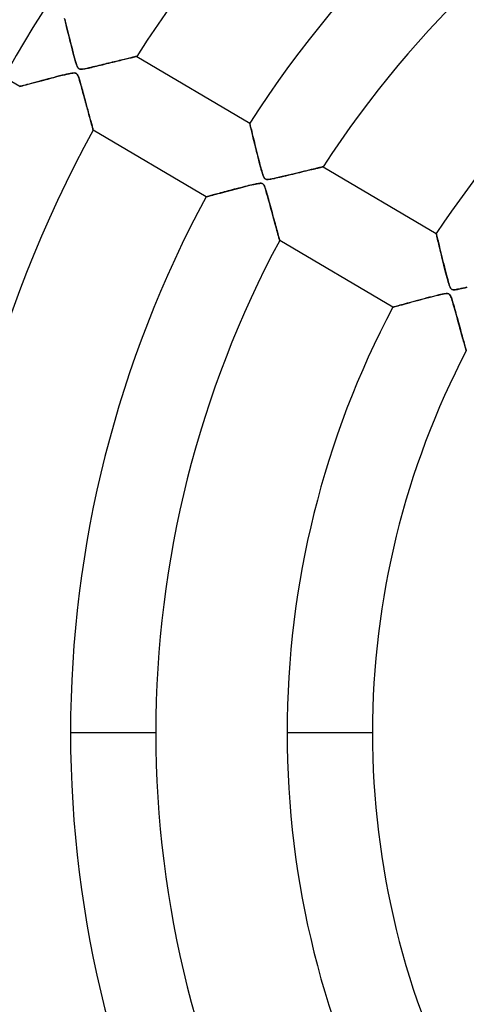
# Model space of a CAD drawing. Header units: millimetres. Extents: x -625 to 625, y -625 to 625.
# Tile 16 of 59: x -138 to -85, y -32 to 83. Entities that reach past the tile are written whole.
import ezdxf

# ---------------------------------------------------------------- set-up
doc = ezdxf.new("R2010")
doc.units = ezdxf.units.MM
doc.layers.add('HIDDEN', color=7, linetype='Continuous')
doc.layers.add('THICK', color=7, linetype='Continuous')

msp = doc.modelspace()

# ---------------------------------------------------------------- linework, layer by layer
at = {"layer": 'HIDDEN'}
for p, q in [((-137.56, 75.54), (-150.78, 83.36)), ((-132.26, 83.29), (-132.31, 83.51)), ((-132.29, 83.41), (-132.23, 83.16)), ((-132.21, 83.06), (-132.26, 83.29)), ((-132.23, 83.16), (-132.16, 82.88)), ((-132.14, 82.8), (-132.21, 83.06)), ((-132.16, 82.88), (-132.09, 82.58)), ((-132.07, 82.52), (-132.14, 82.8)), ((-132.09, 82.58), (-132.01, 82.26)), ((-132, 82.22), (-132.07, 82.52)), ((-132.01, 82.26), (-131.93, 81.93)), ((-131.92, 81.9), (-132, 82.22)), ((-131.93, 81.93), (-131.84, 81.58)), ((-131.83, 81.55), (-131.92, 81.9)), ((-131.84, 81.58), (-131.75, 81.21)), ((-131.74, 81.19), (-131.83, 81.55)), ((-131.75, 81.21), (-131.66, 80.85)), ((-131.65, 80.82), (-131.74, 81.19)), ((-131.66, 80.85), (-131.57, 80.49)), ((-131.56, 80.46), (-131.65, 80.82)), ((-131.57, 80.49), (-131.48, 80.13)), ((-131.47, 80.11), (-131.56, 80.46)), ((-131.48, 80.13), (-131.39, 79.79)), ((-131.39, 79.78), (-131.47, 80.11)), ((-131.39, 79.79), (-131.3, 79.46)), ((-131.3, 79.46), (-131.39, 79.78)), ((-131.22, 79.16), (-131.3, 79.46)), ((-131.3, 79.46), (-131.22, 79.15)), ((-131.15, 78.89), (-131.22, 79.16)), ((-131.22, 79.15), (-131.14, 78.86)), ((-131.08, 78.64), (-131.15, 78.89)), ((-131.14, 78.86), (-131.06, 78.59)), ((-131.02, 78.43), (-131.08, 78.64)), ((-131.06, 78.59), (-130.99, 78.34)), ((-130.96, 78.24), (-131.02, 78.43)), ((-130.99, 78.34), (-130.92, 78.13)), ((-127.4, 78.22), (-127.15, 78.28)), ((-127.17, 78.27), (-127.39, 78.22)), ((-126.95, 78.33), (-127.17, 78.27)), ((-127.15, 78.28), (-126.91, 78.34)), ((-126.74, 78.38), (-126.95, 78.33)), ((-126.91, 78.34), (-126.68, 78.39)), ((-126.53, 78.43), (-126.74, 78.38)), ((-126.68, 78.39), (-126.46, 78.45)), ((-126.32, 78.48), (-126.53, 78.43)), ((-126.46, 78.45), (-126.24, 78.5)), ((-126.12, 78.53), (-126.32, 78.48)), ((-126.24, 78.5), (-126.03, 78.55)), ((-125.92, 78.58), (-126.12, 78.53)), ((-126.03, 78.55), (-125.83, 78.6)), ((-125.73, 78.62), (-125.92, 78.58)), ((-125.83, 78.6), (-125.63, 78.65)), ((-125.54, 78.67), (-125.73, 78.62)), ((-125.63, 78.65), (-125.45, 78.69)), ((-125.36, 78.71), (-125.54, 78.67)), ((-125.45, 78.69), (-125.27, 78.74)), ((-125.19, 78.75), (-125.36, 78.71)), ((-125.27, 78.74), (-125.1, 78.78)), ((-125.03, 78.79), (-125.19, 78.75)), ((-125.1, 78.78), (-124.94, 78.82)), ((-124.87, 78.83), (-125.03, 78.79)), ((-124.94, 78.82), (-124.79, 78.85)), ((-124.72, 78.87), (-124.87, 78.83)), ((-124.79, 78.85), (-124.64, 78.89)), ((-124.58, 78.9), (-124.72, 78.87)), ((-124.64, 78.89), (-124.51, 78.92)), ((-124.46, 78.93), (-124.58, 78.9)), ((-124.51, 78.92), (-124.38, 78.95)), ((-124.34, 78.96), (-124.46, 78.93)), ((-124.38, 78.95), (-124.27, 78.98)), ((-124.23, 78.98), (-124.34, 78.96)), ((-124.27, 78.98), (-124.17, 79)), ((-124.14, 79.01), (-124.23, 78.98)), ((-124.17, 79), (-124.08, 79.02)), ((-124.06, 79.03), (-124.14, 79.01)), ((-124.08, 79.02), (-124.01, 79.04)), ((-124, 79.04), (-124.06, 79.03)), ((-124.01, 79.04), (-123.95, 79.05)), ((-123.94, 79.05), (-124, 79.04)), ((-123.95, 79.05), (-123.91, 79.06)), ((-123.91, 79.06), (-123.94, 79.05)), ((-123.88, 79.07), (-123.91, 79.06)), ((-123.91, 79.06), (-123.88, 79.07)), ((-123.88, 79.07), (-123.88, 79.07)), ((-123.88, 79.07), (-110.66, 71.25)), ((-123.88, 79.07), (-123.88, 79.07)), ((-131.54, 77.09), (-131.35, 77.12)), ((-131.31, 77.12), (-131.47, 77.1)), ((-131.35, 77.12), (-131.2, 77.13)), ((-131.18, 77.13), (-131.31, 77.12)), ((-131.2, 77.13), (-131.09, 77.12)), ((-131.07, 77.12), (-131.18, 77.13)), ((-131.09, 77.12), (-131, 77.1)), ((-130.99, 77.1), (-131.07, 77.12)), ((-130.9, 78.07), (-130.96, 78.24)), ((-130.92, 78.13), (-130.86, 77.95)), ((-130.84, 77.92), (-130.9, 78.07)), ((-130.86, 77.95), (-130.8, 77.82)), ((-130.78, 77.8), (-130.84, 77.92)), ((-130.8, 77.82), (-130.74, 77.72)), ((-130.73, 77.71), (-130.78, 77.8)), ((-130.74, 77.72), (-130.68, 77.66)), ((-130.67, 77.65), (-130.73, 77.71)), ((-130.68, 77.66), (-130.61, 77.61)), ((-130.6, 77.6), (-130.67, 77.65)), ((-130.61, 77.61), (-130.53, 77.58)), ((-130.52, 77.58), (-130.6, 77.6)), ((-130.53, 77.58), (-130.44, 77.57)), ((-130.42, 77.57), (-130.52, 77.58)), ((-130.44, 77.57), (-130.33, 77.57)), ((-130.29, 77.57), (-130.42, 77.57)), ((-130.33, 77.57), (-130.2, 77.58)), ((-130.13, 77.59), (-130.29, 77.57)), ((-130.2, 77.58), (-130.06, 77.6)), ((-129.94, 77.62), (-130.13, 77.59)), ((-130.06, 77.6), (-129.93, 77.63)), ((-129.72, 77.67), (-129.94, 77.62)), ((-129.93, 77.63), (-129.8, 77.65)), ((-129.8, 77.65), (-129.67, 77.68)), ((-129.49, 77.72), (-129.72, 77.67)), ((-129.67, 77.68), (-129.51, 77.71)), ((-129.51, 77.71), (-129.35, 77.75)), ((-129.25, 77.77), (-129.49, 77.72)), ((-129.35, 77.75), (-129.17, 77.79)), ((-129.01, 77.83), (-129.25, 77.77)), ((-129.17, 77.79), (-128.98, 77.84)), ((-128.78, 77.89), (-129.01, 77.83)), ((-128.98, 77.84), (-128.78, 77.88)), ((-128.54, 77.94), (-128.78, 77.89)), ((-128.78, 77.88), (-128.57, 77.94)), ((-128.57, 77.94), (-128.35, 77.99)), ((-128.31, 78), (-128.54, 77.94)), ((-128.35, 77.99), (-128.12, 78.04)), ((-128.07, 78.05), (-128.31, 78)), ((-128.12, 78.04), (-127.88, 78.1)), ((-127.84, 78.11), (-128.07, 78.05)), ((-127.88, 78.1), (-127.64, 78.16)), ((-127.62, 78.17), (-127.84, 78.11)), ((-127.64, 78.16), (-127.4, 78.22)), ((-127.39, 78.22), (-127.62, 78.17)), ((-135.94, 75.98), (-136.22, 75.91)), ((-136, 75.97), (-135.69, 76.05)), ((-135.64, 76.06), (-135.94, 75.98)), ((-135.69, 76.05), (-135.35, 76.14)), ((-135.32, 76.15), (-135.64, 76.06)), ((-135.35, 76.14), (-135, 76.23)), ((-134.98, 76.24), (-135.32, 76.15)), ((-135, 76.23), (-134.64, 76.33)), ((-134.62, 76.33), (-134.98, 76.24)), ((-134.64, 76.33), (-134.27, 76.42)), ((-134.25, 76.43), (-134.62, 76.33)), ((-134.27, 76.42), (-133.92, 76.52)), ((-133.89, 76.52), (-134.25, 76.43)), ((-133.92, 76.52), (-133.56, 76.61)), ((-133.54, 76.61), (-133.89, 76.52)), ((-133.56, 76.61), (-133.22, 76.7)), ((-133.21, 76.7), (-133.54, 76.61)), ((-133.22, 76.7), (-132.89, 76.78)), ((-132.89, 76.78), (-133.21, 76.7)), ((-132.89, 76.78), (-132.57, 76.86)), ((-132.59, 76.86), (-132.89, 76.78)), ((-132.31, 76.92), (-132.59, 76.86)), ((-132.57, 76.86), (-132.28, 76.93)), ((-132.07, 76.98), (-132.31, 76.92)), ((-132.28, 76.93), (-132.01, 76.99)), ((-131.85, 77.03), (-132.07, 76.98)), ((-132.01, 76.99), (-131.76, 77.05)), ((-131.65, 77.07), (-131.85, 77.03)), ((-131.76, 77.05), (-131.54, 77.09)), ((-131.47, 77.1), (-131.65, 77.07)), ((-131, 77.1), (-130.93, 77.06)), ((-130.92, 77.06), (-130.99, 77.1)), ((-130.93, 77.06), (-130.87, 77.01)), ((-130.86, 77), (-130.92, 77.06)), ((-130.87, 77.01), (-130.81, 76.94)), ((-130.8, 76.92), (-130.86, 77)), ((-130.81, 76.94), (-130.76, 76.84)), ((-130.74, 76.8), (-130.8, 76.92)), ((-130.76, 76.84), (-130.71, 76.72)), ((-130.68, 76.65), (-130.74, 76.8)), ((-130.71, 76.72), (-130.66, 76.59)), ((-130.62, 76.47), (-130.68, 76.65)), ((-130.66, 76.59), (-130.62, 76.46)), ((-130.56, 76.26), (-130.62, 76.47)), ((-130.62, 76.46), (-130.58, 76.34)), ((-130.58, 76.34), (-130.54, 76.21)), ((-130.49, 76.03), (-130.56, 76.26)), ((-130.54, 76.21), (-130.49, 76.06)), ((-130.49, 76.06), (-130.45, 75.89)), ((-130.42, 75.8), (-130.49, 76.03)), ((-137.56, 75.54), (-137.54, 75.55)), ((-137.54, 75.55), (-137.56, 75.54)), ((-137.54, 75.55), (-137.47, 75.57)), ((-137.49, 75.57), (-137.54, 75.55)), ((-137.39, 75.59), (-137.49, 75.57)), ((-137.47, 75.57), (-137.37, 75.6)), ((-137.27, 75.63), (-137.39, 75.59)), ((-137.37, 75.6), (-137.22, 75.64)), ((-137.11, 75.67), (-137.27, 75.63)), ((-137.22, 75.64), (-137.04, 75.69)), ((-136.92, 75.72), (-137.11, 75.67)), ((-137.04, 75.69), (-136.82, 75.75)), ((-136.71, 75.78), (-136.92, 75.72)), ((-136.82, 75.75), (-136.57, 75.81)), ((-136.47, 75.84), (-136.71, 75.78)), ((-136.57, 75.81), (-136.3, 75.89)), ((-136.22, 75.91), (-136.47, 75.84)), ((-136.3, 75.89), (-136, 75.97)), ((-130.45, 75.89), (-130.4, 75.72)), ((-130.35, 75.56), (-130.42, 75.8)), ((-130.4, 75.72), (-130.35, 75.53)), ((-130.29, 75.33), (-130.35, 75.56)), ((-130.35, 75.53), (-130.29, 75.33)), ((-130.29, 75.33), (-130.23, 75.12)), ((-130.23, 75.09), (-130.29, 75.33)), ((-130.23, 75.12), (-130.17, 74.9)), ((-130.16, 74.86), (-130.23, 75.09)), ((-130.17, 74.9), (-130.11, 74.67)), ((-130.1, 74.63), (-130.16, 74.86)), ((-130.11, 74.67), (-130.05, 74.44)), ((-130.04, 74.4), (-130.1, 74.63)), ((-130.05, 74.44), (-129.98, 74.2)), ((-129.98, 74.17), (-130.04, 74.4)), ((-129.98, 74.2), (-129.92, 73.96)), ((-129.92, 73.95), (-129.98, 74.17)), ((-129.92, 73.96), (-129.85, 73.71)), ((-129.86, 73.73), (-129.92, 73.95)), ((-129.8, 73.51), (-129.86, 73.73)), ((-129.85, 73.71), (-129.79, 73.48)), ((-129.74, 73.3), (-129.8, 73.51)), ((-129.79, 73.48), (-129.73, 73.25)), ((-129.68, 73.09), (-129.74, 73.3)), ((-129.73, 73.25), (-129.67, 73.02)), ((-129.63, 72.89), (-129.68, 73.09)), ((-129.67, 73.02), (-129.61, 72.81)), ((-129.57, 72.69), (-129.63, 72.89)), ((-129.61, 72.81), (-129.55, 72.6)), ((-129.52, 72.49), (-129.57, 72.69)), ((-129.55, 72.6), (-129.5, 72.4)), ((-129.47, 72.3), (-129.52, 72.49)), ((-129.5, 72.4), (-129.44, 72.2)), ((-129.42, 72.12), (-129.47, 72.3)), ((-129.44, 72.2), (-129.39, 72.02)), ((-129.37, 71.94), (-129.42, 72.12)), ((-129.39, 72.02), (-129.35, 71.84)), ((-129.32, 71.77), (-129.37, 71.94)), ((-129.35, 71.84), (-129.3, 71.68)), ((-129.28, 71.6), (-129.32, 71.77)), ((-129.3, 71.68), (-129.26, 71.52)), ((-129.24, 71.45), (-129.28, 71.6)), ((-129.26, 71.52), (-129.21, 71.36)), ((-129.2, 71.3), (-129.24, 71.45)), ((-129.21, 71.36), (-129.18, 71.22)), ((-129.16, 71.16), (-129.2, 71.3)), ((-129.18, 71.22), (-129.14, 71.09)), ((-129.13, 71.04), (-129.16, 71.16)), ((-129.14, 71.09), (-129.1, 70.96)), ((-129.09, 70.92), (-129.13, 71.04)), ((-129.1, 70.96), (-129.07, 70.85)), ((-129.06, 70.82), (-129.09, 70.92)), ((-129.07, 70.85), (-129.05, 70.75)), ((-129.04, 70.72), (-129.06, 70.82)), ((-129.05, 70.75), (-129.02, 70.67)), ((-129.02, 70.65), (-129.04, 70.72)), ((-129.02, 70.67), (-129, 70.59)), ((-129, 70.58), (-129.02, 70.65)), ((-129, 70.59), (-128.99, 70.54)), ((-128.99, 70.53), (-129, 70.58)), ((-128.99, 70.54), (-128.98, 70.5)), ((-128.97, 70.49), (-128.99, 70.53)), ((-128.98, 70.5), (-128.97, 70.47)), ((-128.97, 70.47), (-128.97, 70.49)), ((-128.97, 70.47), (-128.97, 70.46)), ((-128.97, 70.46), (-128.97, 70.47)), ((-115.75, 62.65), (-128.97, 70.46)), ((-110.66, 71.24), (-110.66, 71.25)), ((-110.66, 71.25), (-110.66, 71.24)), ((-110.65, 71.21), (-110.66, 71.24)), ((-110.66, 71.24), (-110.65, 71.2)), ((-110.64, 71.17), (-110.65, 71.21)), ((-110.65, 71.2), (-110.63, 71.14)), ((-110.62, 71.1), (-110.64, 71.17)), ((-110.63, 71.14), (-110.61, 71.06)), ((-110.6, 71.02), (-110.62, 71.1)), ((-110.61, 71.06), (-110.59, 70.95)), ((-110.58, 70.93), (-110.6, 71.02)), ((-110.59, 70.95), (-110.55, 70.81)), ((-110.56, 70.82), (-110.58, 70.93)), ((-110.53, 70.7), (-110.56, 70.82)), ((-110.55, 70.81), (-110.52, 70.66)), ((-110.5, 70.57), (-110.53, 70.7)), ((-110.52, 70.66), (-110.47, 70.48)), ((-110.46, 70.43), (-110.5, 70.57)), ((-110.47, 70.48), (-110.43, 70.28)), ((-110.42, 70.27), (-110.46, 70.43)), ((-110.43, 70.28), (-110.37, 70.06)), ((-110.38, 70.11), (-110.42, 70.27)), ((-110.34, 69.93), (-110.38, 70.11)), ((-110.37, 70.06), (-110.32, 69.83)), ((-110.3, 69.74), (-110.34, 69.93)), ((-110.32, 69.83), (-110.26, 69.58)), ((-110.25, 69.55), (-110.3, 69.74)), ((-110.26, 69.58), (-110.19, 69.31)), ((-110.2, 69.34), (-110.25, 69.55)), ((-110.15, 69.13), (-110.2, 69.34)), ((-110.19, 69.31), (-110.12, 69.03)), ((-110.09, 68.91), (-110.15, 69.13)), ((-110.12, 69.03), (-110.05, 68.74)), ((-110.04, 68.69), (-110.09, 68.91)), ((-110.05, 68.74), (-109.98, 68.44)), ((-109.98, 68.45), (-110.04, 68.69)), ((-109.92, 68.22), (-109.98, 68.45)), ((-109.98, 68.44), (-109.9, 68.13)), ((-109.86, 67.97), (-109.92, 68.22)), ((-109.9, 68.13), (-109.82, 67.83)), ((-109.8, 67.72), (-109.86, 67.97)), ((-109.82, 67.83), (-109.75, 67.53)), ((-109.73, 67.47), (-109.8, 67.72)), ((-109.75, 67.53), (-109.67, 67.23)), ((-109.67, 67.21), (-109.73, 67.47)), ((-109.67, 67.23), (-109.6, 66.94)), ((-109.6, 66.96), (-109.67, 67.21)), ((-109.54, 66.72), (-109.6, 66.96)), ((-109.6, 66.94), (-109.53, 66.66)), ((-109.48, 66.49), (-109.54, 66.72)), ((-109.53, 66.66), (-109.46, 66.39)), ((-109.42, 66.27), (-109.48, 66.49)), ((-109.46, 66.39), (-109.39, 66.14)), ((-109.37, 66.06), (-109.42, 66.27)), ((-109.39, 66.14), (-109.32, 65.9)), ((-109.32, 65.87), (-109.37, 66.06)), ((-109.32, 65.9), (-109.26, 65.68)), ((-109.27, 65.69), (-109.32, 65.87)), ((-109.22, 65.53), (-109.27, 65.69)), ((-109.26, 65.68), (-109.2, 65.47)), ((-104.56, 65.58), (-104.31, 65.64)), ((-104.26, 65.65), (-104.55, 65.58)), ((-104.31, 65.64), (-104.07, 65.69)), ((-103.99, 65.71), (-104.26, 65.65)), ((-104.07, 65.69), (-103.84, 65.75)), ((-103.73, 65.78), (-103.99, 65.71)), ((-103.84, 65.75), (-103.62, 65.8)), ((-103.48, 65.83), (-103.73, 65.78)), ((-103.62, 65.8), (-103.41, 65.85)), ((-103.24, 65.89), (-103.48, 65.83)), ((-103.41, 65.85), (-103.21, 65.9)), ((-103.03, 65.94), (-103.24, 65.89)), ((-103.21, 65.9), (-103.02, 65.94)), ((-102.83, 65.99), (-103.03, 65.94)), ((-103.02, 65.94), (-102.84, 65.99)), ((-102.84, 65.99), (-102.68, 66.02)), ((-102.66, 66.03), (-102.83, 65.99)), ((-102.68, 66.02), (-102.53, 66.06)), ((-102.5, 66.07), (-102.66, 66.03)), ((-102.53, 66.06), (-102.39, 66.09)), ((-102.37, 66.1), (-102.5, 66.07)), ((-102.39, 66.09), (-102.28, 66.12)), ((-102.26, 66.12), (-102.37, 66.1)), ((-102.28, 66.12), (-102.19, 66.14)), ((-102.17, 66.14), (-102.26, 66.12)), ((-102.19, 66.14), (-102.12, 66.16)), ((-102.11, 66.16), (-102.17, 66.14)), ((-102.12, 66.16), (-102.08, 66.17)), ((-102.07, 66.17), (-102.11, 66.16)), ((-102.08, 66.17), (-102.06, 66.17)), ((-102.06, 66.17), (-102.07, 66.17)), ((-102.06, 66.17), (-88.84, 58.35)), ((-109.17, 65.39), (-109.22, 65.53)), ((-109.2, 65.47), (-109.14, 65.28)), ((-109.13, 65.26), (-109.17, 65.39)), ((-109.14, 65.28), (-109.08, 65.12)), ((-109.09, 65.15), (-109.13, 65.26)), ((-109.05, 65.04), (-109.09, 65.15)), ((-109.08, 65.12), (-109.03, 64.99)), ((-109.01, 64.94), (-109.05, 65.04)), ((-109.03, 64.99), (-108.97, 64.88)), ((-108.96, 64.87), (-109.01, 64.94)), ((-108.97, 64.88), (-108.92, 64.81)), ((-108.92, 64.81), (-108.96, 64.87)), ((-108.87, 64.76), (-108.92, 64.81)), ((-108.92, 64.81), (-108.86, 64.75)), ((-108.82, 64.73), (-108.87, 64.76)), ((-108.86, 64.75), (-108.79, 64.71)), ((-108.77, 64.7), (-108.82, 64.73)), ((-108.79, 64.71), (-108.71, 64.69)), ((-108.71, 64.69), (-108.77, 64.7)), ((-108.64, 64.68), (-108.71, 64.69)), ((-108.71, 64.69), (-108.61, 64.68)), ((-108.55, 64.68), (-108.64, 64.68)), ((-108.61, 64.68), (-108.49, 64.68)), ((-108.42, 64.69), (-108.55, 64.68)), ((-108.49, 64.68), (-108.34, 64.7)), ((-108.26, 64.71), (-108.42, 64.69)), ((-108.34, 64.7), (-108.2, 64.72)), ((-108.05, 64.75), (-108.26, 64.71)), ((-108.2, 64.72), (-108.06, 64.75)), ((-108.06, 64.75), (-107.91, 64.78)), ((-107.8, 64.8), (-108.05, 64.75)), ((-107.91, 64.78), (-107.75, 64.81)), ((-107.51, 64.87), (-107.8, 64.8)), ((-107.75, 64.81), (-107.57, 64.86)), ((-107.57, 64.86), (-107.37, 64.9)), ((-107.19, 64.94), (-107.51, 64.87)), ((-107.37, 64.9), (-107.15, 64.95)), ((-106.85, 65.02), (-107.19, 64.94)), ((-107.15, 64.95), (-106.93, 65)), ((-106.93, 65), (-106.69, 65.06)), ((-106.5, 65.11), (-106.85, 65.02)), ((-106.69, 65.06), (-106.44, 65.12)), ((-106.15, 65.19), (-106.5, 65.11)), ((-106.44, 65.12), (-106.18, 65.19)), ((-106.18, 65.19), (-105.91, 65.25)), ((-105.81, 65.27), (-106.15, 65.19)), ((-105.91, 65.25), (-105.63, 65.32)), ((-105.48, 65.35), (-105.81, 65.27)), ((-105.63, 65.32), (-105.35, 65.38)), ((-105.16, 65.43), (-105.48, 65.35)), ((-105.35, 65.38), (-105.08, 65.45)), ((-104.85, 65.51), (-105.16, 65.43)), ((-105.08, 65.45), (-104.81, 65.51)), ((-104.55, 65.58), (-104.85, 65.51)), ((-104.81, 65.51), (-104.56, 65.58)), ((-113.55, 63.25), (-113.26, 63.32)), ((-113.2, 63.34), (-113.43, 63.28)), ((-113.26, 63.32), (-112.96, 63.4)), ((-112.97, 63.4), (-113.2, 63.34)), ((-112.73, 63.46), (-112.97, 63.4)), ((-112.96, 63.4), (-112.65, 63.48)), ((-112.49, 63.53), (-112.73, 63.46)), ((-112.65, 63.48), (-112.35, 63.56)), ((-112.24, 63.59), (-112.49, 63.53)), ((-112.35, 63.56), (-112.05, 63.64)), ((-111.99, 63.66), (-112.24, 63.59)), ((-112.05, 63.64), (-111.75, 63.72)), ((-111.73, 63.72), (-111.99, 63.66)), ((-111.75, 63.72), (-111.46, 63.79)), ((-111.48, 63.79), (-111.73, 63.72)), ((-111.24, 63.85), (-111.48, 63.79)), ((-111.46, 63.79), (-111.18, 63.87)), ((-111.01, 63.91), (-111.24, 63.85)), ((-111.18, 63.87), (-110.91, 63.93)), ((-110.79, 63.96), (-111.01, 63.91)), ((-110.91, 63.93), (-110.66, 64)), ((-110.58, 64.01), (-110.79, 63.96)), ((-110.66, 64), (-110.42, 64.05)), ((-110.38, 64.06), (-110.58, 64.01)), ((-110.42, 64.05), (-110.19, 64.11)), ((-110.2, 64.1), (-110.38, 64.06)), ((-110.04, 64.14), (-110.2, 64.1)), ((-110.19, 64.11), (-109.98, 64.15)), ((-109.9, 64.17), (-110.04, 64.14)), ((-109.98, 64.15), (-109.79, 64.19)), ((-109.77, 64.19), (-109.9, 64.17)), ((-109.79, 64.19), (-109.62, 64.22)), ((-109.64, 64.21), (-109.77, 64.19)), ((-109.53, 64.23), (-109.64, 64.21)), ((-109.62, 64.22), (-109.47, 64.23)), ((-109.43, 64.24), (-109.53, 64.23)), ((-109.47, 64.23), (-109.36, 64.24)), ((-109.34, 64.24), (-109.43, 64.24)), ((-109.36, 64.24), (-109.26, 64.23)), ((-109.26, 64.23), (-109.34, 64.24)), ((-109.26, 64.23), (-109.18, 64.2)), ((-109.2, 64.21), (-109.26, 64.23)), ((-109.15, 64.18), (-109.2, 64.21)), ((-109.18, 64.2), (-109.12, 64.16)), ((-109.1, 64.14), (-109.15, 64.18)), ((-109.12, 64.16), (-109.06, 64.1)), ((-109.05, 64.1), (-109.1, 64.14)), ((-109.06, 64.1), (-109, 64.02)), ((-109.01, 64.04), (-109.05, 64.1)), ((-108.97, 63.96), (-109.01, 64.04)), ((-109, 64.02), (-108.94, 63.91)), ((-108.92, 63.85), (-108.97, 63.96)), ((-108.94, 63.91), (-108.89, 63.77)), ((-108.86, 63.69), (-108.92, 63.85)), ((-108.89, 63.77), (-108.84, 63.63)), ((-108.79, 63.49), (-108.86, 63.69)), ((-108.84, 63.63), (-108.8, 63.5)), ((-108.8, 63.5), (-108.75, 63.36)), ((-108.72, 63.24), (-108.79, 63.49)), ((-108.75, 63.36), (-108.7, 63.19)), ((-115.75, 62.65), (-115.74, 62.65)), ((-115.74, 62.65), (-115.75, 62.65)), ((-115.74, 62.65), (-115.7, 62.66)), ((-115.71, 62.66), (-115.74, 62.65)), ((-115.67, 62.67), (-115.71, 62.66)), ((-115.7, 62.66), (-115.64, 62.68)), ((-115.6, 62.69), (-115.67, 62.67)), ((-115.64, 62.68), (-115.56, 62.7)), ((-115.52, 62.71), (-115.6, 62.69)), ((-115.56, 62.7), (-115.45, 62.73)), ((-115.43, 62.73), (-115.52, 62.71)), ((-115.45, 62.73), (-115.31, 62.77)), ((-115.32, 62.76), (-115.43, 62.73)), ((-115.2, 62.8), (-115.32, 62.76)), ((-115.31, 62.77), (-115.16, 62.81)), ((-115.07, 62.83), (-115.2, 62.8)), ((-115.16, 62.81), (-114.98, 62.86)), ((-114.93, 62.87), (-115.07, 62.83)), ((-114.98, 62.86), (-114.79, 62.91)), ((-114.78, 62.91), (-114.93, 62.87)), ((-114.79, 62.91), (-114.57, 62.97)), ((-114.61, 62.96), (-114.78, 62.91)), ((-114.44, 63), (-114.61, 62.96)), ((-114.57, 62.97), (-114.34, 63.03)), ((-114.25, 63.06), (-114.44, 63)), ((-114.34, 63.03), (-114.09, 63.1)), ((-114.06, 63.11), (-114.25, 63.06)), ((-114.09, 63.1), (-113.82, 63.17)), ((-113.85, 63.16), (-114.06, 63.11)), ((-113.64, 63.22), (-113.85, 63.16)), ((-113.82, 63.17), (-113.55, 63.25)), ((-113.43, 63.28), (-113.64, 63.22)), ((-108.64, 62.96), (-108.72, 63.24)), ((-108.7, 63.19), (-108.65, 63.02)), ((-108.65, 63.02), (-108.6, 62.82)), ((-108.55, 62.65), (-108.64, 62.96)), ((-108.6, 62.82), (-108.54, 62.61)), ((-108.46, 62.31), (-108.55, 62.65)), ((-108.54, 62.61), (-108.48, 62.38)), ((-108.48, 62.38), (-108.41, 62.15)), ((-108.36, 61.96), (-108.46, 62.31)), ((-108.41, 62.15), (-108.34, 61.9)), ((-108.27, 61.62), (-108.36, 61.96)), ((-108.34, 61.9), (-108.27, 61.64)), ((-108.27, 61.64), (-108.2, 61.37)), ((-108.18, 61.28), (-108.27, 61.62)), ((-108.2, 61.37), (-108.13, 61.1)), ((-108.09, 60.95), (-108.18, 61.28)), ((-108.13, 61.1), (-108.05, 60.82)), ((-108, 60.63), (-108.09, 60.95)), ((-108.05, 60.82), (-107.98, 60.55)), ((-107.92, 60.33), (-108, 60.63)), ((-107.98, 60.55), (-107.91, 60.29)), ((-107.83, 60.03), (-107.92, 60.33)), ((-107.91, 60.29), (-107.84, 60.03)), ((-107.84, 60.03), (-107.77, 59.78)), ((-107.76, 59.74), (-107.83, 60.03)), ((-107.77, 59.78), (-107.7, 59.55)), ((-107.68, 59.47), (-107.76, 59.74)), ((-107.7, 59.55), (-107.64, 59.32)), ((-107.61, 59.21), (-107.68, 59.47)), ((-107.64, 59.32), (-107.58, 59.1)), ((-107.54, 58.96), (-107.61, 59.21)), ((-107.58, 59.1), (-107.52, 58.89)), ((-107.48, 58.73), (-107.54, 58.96)), ((-107.52, 58.89), (-107.47, 58.69)), ((-107.42, 58.52), (-107.48, 58.73)), ((-107.47, 58.69), (-107.42, 58.51)), ((-107.37, 58.32), (-107.42, 58.52)), ((-107.42, 58.51), (-107.37, 58.33)), ((-107.37, 58.33), (-107.32, 58.17)), ((-107.32, 58.15), (-107.37, 58.32)), ((-107.32, 58.17), (-107.28, 58.02)), ((-107.27, 57.99), (-107.32, 58.15)), ((-107.28, 58.02), (-107.24, 57.89)), ((-107.24, 57.86), (-107.27, 57.99)), ((-107.24, 57.89), (-107.21, 57.78)), ((-107.21, 57.75), (-107.24, 57.86)), ((-107.21, 57.78), (-107.19, 57.69)), ((-107.18, 57.67), (-107.21, 57.75)), ((-107.19, 57.69), (-107.17, 57.62)), ((-107.17, 57.61), (-107.18, 57.67)), ((-107.17, 57.62), (-107.16, 57.58)), ((-107.16, 57.57), (-107.17, 57.61)), ((-107.16, 57.58), (-107.15, 57.56)), ((-107.15, 57.56), (-107.16, 57.57)), ((-93.93, 49.74), (-107.15, 57.56)), ((-88.84, 58.34), (-88.84, 58.35)), ((-88.84, 58.35), (-88.84, 58.33)), ((-88.83, 58.29), (-88.84, 58.34)), ((-88.84, 58.33), (-88.82, 58.28)), ((-88.81, 58.22), (-88.83, 58.29)), ((-88.82, 58.28), (-88.8, 58.19)), ((-88.79, 58.12), (-88.81, 58.22)), ((-88.8, 58.19), (-88.77, 58.06)), ((-88.76, 58), (-88.79, 58.12)), ((-88.77, 58.06), (-88.74, 57.9)), ((-88.73, 57.86), (-88.76, 58)), ((-88.74, 57.9), (-88.69, 57.71)), ((-88.69, 57.7), (-88.73, 57.86)), ((-88.69, 57.71), (-88.64, 57.5)), ((-88.65, 57.52), (-88.69, 57.7)), ((-88.6, 57.32), (-88.65, 57.52)), ((-88.64, 57.5), (-88.59, 57.26)), ((-88.55, 57.11), (-88.6, 57.32)), ((-88.59, 57.26), (-88.52, 57)), ((-88.5, 56.89), (-88.55, 57.11)), ((-88.52, 57), (-88.46, 56.72)), ((-88.44, 56.65), (-88.5, 56.89)), ((-88.46, 56.72), (-88.38, 56.42)), ((-88.38, 56.4), (-88.44, 56.65)), ((-88.38, 56.42), (-88.31, 56.1)), ((-88.32, 56.14), (-88.38, 56.4)), ((-88.25, 55.86), (-88.32, 56.14)), ((-88.31, 56.1), (-88.23, 55.78)), ((-88.18, 55.58), (-88.25, 55.86)), ((-88.23, 55.78), (-88.15, 55.44)), ((-88.11, 55.28), (-88.18, 55.58)), ((-88.15, 55.44), (-88.06, 55.1)), ((-88.03, 54.97), (-88.11, 55.28)), ((-88.06, 55.1), (-87.98, 54.77)), ((-87.95, 54.65), (-88.03, 54.97)), ((-87.98, 54.77), (-87.9, 54.44)), ((-87.87, 54.33), (-87.95, 54.65)), ((-87.9, 54.44), (-87.82, 54.11)), ((-87.79, 54.02), (-87.87, 54.33)), ((-87.82, 54.11), (-87.74, 53.8)), ((-87.72, 53.72), (-87.79, 54.02)), ((-87.74, 53.8), (-87.66, 53.51)), ((-87.64, 53.44), (-87.72, 53.72)), ((-87.66, 53.51), (-87.58, 53.23)), ((-87.57, 53.18), (-87.64, 53.44)), ((-87.58, 53.23), (-87.51, 52.97)), ((-87.51, 52.95), (-87.57, 53.18)), ((-87.51, 52.97), (-87.44, 52.73)), ((-87.45, 52.73), (-87.51, 52.95)), ((-87.39, 52.54), (-87.45, 52.73)), ((-87.44, 52.73), (-87.38, 52.51)), ((-87.34, 52.38), (-87.39, 52.54)), ((-87.38, 52.51), (-87.32, 52.32)), ((-87.29, 52.23), (-87.34, 52.38)), ((-87.32, 52.32), (-87.26, 52.16)), ((-87.23, 52.1), (-87.29, 52.23)), ((-87.26, 52.16), (-87.2, 52.03)), ((-87.17, 51.99), (-87.23, 52.1)), ((-87.2, 52.03), (-87.14, 51.94)), ((-87.11, 51.91), (-87.17, 51.99)), ((-87.14, 51.94), (-87.09, 51.88)), ((-87.05, 51.85), (-87.11, 51.91)), ((-87.09, 51.88), (-87.02, 51.83)), ((-86.97, 51.81), (-87.05, 51.85)), ((-87.02, 51.83), (-86.95, 51.8)), ((-86.88, 51.79), (-86.97, 51.81)), ((-86.95, 51.8), (-86.87, 51.79)), ((-86.65, 51.79), (-86.52, 51.81)), ((-86.5, 51.81), (-86.64, 51.79)), ((-86.52, 51.81), (-86.38, 51.83)), ((-86.35, 51.84), (-86.5, 51.81)), ((-86.38, 51.83), (-86.23, 51.86)), ((-86.17, 51.87), (-86.35, 51.84)), ((-86.23, 51.86), (-86.08, 51.89)), ((-85.97, 51.92), (-86.17, 51.87)), ((-86.08, 51.89), (-85.9, 51.93)), ((-85.75, 51.97), (-85.97, 51.92)), ((-85.9, 51.93), (-85.7, 51.98)), ((-85.52, 52.02), (-85.75, 51.97)), ((-85.7, 51.98), (-85.48, 52.03)), ((-85.27, 52.08), (-85.52, 52.02)), ((-85.48, 52.03), (-85.25, 52.08)), ((-90.58, 50.66), (-90.89, 50.58)), ((-90.71, 50.62), (-90.38, 50.71)), ((-90.26, 50.74), (-90.58, 50.66)), ((-90.38, 50.71), (-90.05, 50.8)), ((-89.94, 50.83), (-90.26, 50.74)), ((-90.05, 50.8), (-89.73, 50.88)), ((-89.63, 50.91), (-89.94, 50.83)), ((-89.73, 50.88), (-89.42, 50.96)), ((-89.34, 50.98), (-89.63, 50.91)), ((-89.42, 50.96), (-89.12, 51.04)), ((-89.06, 51.05), (-89.34, 50.98)), ((-89.12, 51.04), (-88.84, 51.11)), ((-88.79, 51.12), (-89.06, 51.05)), ((-88.84, 51.11), (-88.57, 51.17)), ((-88.55, 51.18), (-88.79, 51.12)), ((-88.57, 51.17), (-88.33, 51.23)), ((-88.34, 51.23), (-88.55, 51.18)), ((-88.15, 51.27), (-88.34, 51.23)), ((-88.33, 51.23), (-88.11, 51.28)), ((-87.98, 51.3), (-88.15, 51.27)), ((-88.11, 51.28), (-87.91, 51.31)), ((-87.82, 51.33), (-87.98, 51.3)), ((-87.91, 51.31), (-87.74, 51.34)), ((-87.68, 51.34), (-87.82, 51.33)), ((-87.74, 51.34), (-87.61, 51.35)), ((-87.55, 51.35), (-87.68, 51.34)), ((-87.61, 51.35), (-87.5, 51.34)), ((-87.45, 51.33), (-87.55, 51.35)), ((-87.5, 51.34), (-87.42, 51.32)), ((-87.37, 51.3), (-87.45, 51.33)), ((-87.42, 51.32), (-87.35, 51.29)), ((-87.3, 51.25), (-87.37, 51.3)), ((-87.35, 51.29), (-87.29, 51.24)), ((-87.24, 51.18), (-87.3, 51.25)), ((-87.29, 51.24), (-87.23, 51.18)), ((-87.18, 51.08), (-87.24, 51.18)), ((-87.23, 51.18), (-87.18, 51.09)), ((-87.18, 51.09), (-87.13, 50.98)), ((-87.13, 50.97), (-87.18, 51.08)), ((-87.13, 50.98), (-87.08, 50.86)), ((-87.08, 50.84), (-87.13, 50.97)), ((-87.08, 50.86), (-87.04, 50.72)), ((-87.03, 50.69), (-87.08, 50.84)), ((-87.04, 50.72), (-86.99, 50.58)), ((-86.97, 50.52), (-87.03, 50.69)), ((-86.76, 51.79), (-86.88, 51.79)), ((-86.87, 51.79), (-86.77, 51.79)), ((-86.77, 51.79), (-86.65, 51.79)), ((-86.64, 51.79), (-86.76, 51.79)), ((-93.93, 49.74), (-93.91, 49.75)), ((-93.92, 49.75), (-93.93, 49.74)), ((-93.88, 49.76), (-93.92, 49.75)), ((-93.91, 49.75), (-93.86, 49.76)), ((-93.81, 49.78), (-93.88, 49.76)), ((-93.86, 49.76), (-93.77, 49.79)), ((-93.71, 49.8), (-93.81, 49.78)), ((-93.77, 49.79), (-93.65, 49.82)), ((-93.59, 49.84), (-93.71, 49.8)), ((-93.65, 49.82), (-93.49, 49.87)), ((-93.45, 49.88), (-93.59, 49.84)), ((-93.49, 49.87), (-93.3, 49.92)), ((-93.29, 49.92), (-93.45, 49.88)), ((-93.3, 49.92), (-93.09, 49.98)), ((-93.11, 49.97), (-93.29, 49.92)), ((-92.92, 50.03), (-93.11, 49.97)), ((-93.09, 49.98), (-92.85, 50.04)), ((-92.71, 50.08), (-92.92, 50.03)), ((-92.85, 50.04), (-92.59, 50.11)), ((-92.49, 50.14), (-92.71, 50.08)), ((-92.59, 50.11), (-92.32, 50.19)), ((-92.25, 50.21), (-92.49, 50.14)), ((-92.32, 50.19), (-92.02, 50.27)), ((-92, 50.28), (-92.25, 50.21)), ((-92.02, 50.27), (-91.71, 50.36)), ((-91.74, 50.35), (-92, 50.28)), ((-91.47, 50.42), (-91.74, 50.35)), ((-91.71, 50.36), (-91.38, 50.44)), ((-91.18, 50.5), (-91.47, 50.42)), ((-91.38, 50.44), (-91.05, 50.53)), ((-90.89, 50.58), (-91.18, 50.5)), ((-91.05, 50.53), (-90.71, 50.62)), ((-86.99, 50.58), (-86.94, 50.43)), ((-86.91, 50.32), (-86.97, 50.52)), ((-86.94, 50.43), (-86.89, 50.25)), ((-86.85, 50.11), (-86.91, 50.32)), ((-86.89, 50.25), (-86.83, 50.06)), ((-86.78, 49.88), (-86.85, 50.11)), ((-86.83, 50.06), (-86.77, 49.84)), ((-86.71, 49.63), (-86.78, 49.88)), ((-86.77, 49.84), (-86.71, 49.61)), ((-86.64, 49.37), (-86.71, 49.63)), ((-86.71, 49.61), (-86.64, 49.37)), ((-86.64, 49.37), (-86.57, 49.11)), ((-86.57, 49.1), (-86.64, 49.37)), ((-86.57, 49.11), (-86.5, 48.84)), ((-86.49, 48.83), (-86.57, 49.1)), ((-86.5, 48.84), (-86.42, 48.56)), ((-86.42, 48.56), (-86.49, 48.83)), ((-86.42, 48.56), (-86.34, 48.27)), ((-86.35, 48.3), (-86.42, 48.56)), ((-86.28, 48.04), (-86.35, 48.3)), ((-86.34, 48.27), (-86.26, 47.98)), ((-86.21, 47.78), (-86.28, 48.04)), ((-86.26, 47.98), (-86.18, 47.69)), ((-86.14, 47.53), (-86.21, 47.78)), ((-86.18, 47.69), (-86.1, 47.41)), ((-86.07, 47.29), (-86.14, 47.53)), ((-86.1, 47.41), (-86.03, 47.14)), ((-86, 47.05), (-86.07, 47.29)), ((-86.03, 47.14), (-85.96, 46.88)), ((-85.94, 46.81), (-86, 47.05)), ((-85.96, 46.88), (-85.89, 46.63)), ((-85.88, 46.59), (-85.94, 46.81)), ((-85.89, 46.63), (-85.82, 46.39)), ((-85.82, 46.37), (-85.88, 46.59)), ((-85.82, 46.39), (-85.76, 46.16)), ((-85.76, 46.16), (-85.82, 46.37)), ((-85.76, 46.16), (-85.7, 45.95)), ((-85.7, 45.96), (-85.76, 46.16)), ((-85.65, 45.77), (-85.7, 45.96)), ((-85.7, 45.95), (-85.64, 45.75)), ((-85.6, 45.59), (-85.65, 45.77)), ((-85.64, 45.75), (-85.59, 45.56)), ((-85.55, 45.42), (-85.6, 45.59)), ((-85.59, 45.56), (-85.54, 45.39)), ((-85.51, 45.27), (-85.55, 45.42)), ((-85.54, 45.39), (-85.49, 45.23)), ((-85.47, 45.13), (-85.51, 45.27)), ((-85.49, 45.23), (-85.45, 45.09)), ((-85.43, 45.01), (-85.47, 45.13)), ((-85.45, 45.09), (-85.42, 44.96)), ((-85.4, 44.9), (-85.43, 45.01)), ((-85.42, 44.96), (-85.39, 44.85)), ((-85.38, 44.82), (-85.4, 44.9)), ((-85.39, 44.85), (-85.36, 44.77)), ((-85.36, 44.75), (-85.38, 44.82)), ((-85.36, 44.77), (-85.35, 44.71)), ((-85.34, 44.7), (-85.36, 44.75)), ((-85.35, 44.71), (-85.34, 44.67)), ((-85.33, 44.67), (-85.34, 44.7)), ((-85.34, 44.67), (-85.33, 44.66)), ((-85.33, 44.66), (-85.33, 44.67)), ((-121.64, 0), (-131.62, 0)), ((-121.64, 0), (-131.62, 0)), ((-96.31, 0), (-106.29, 0)), ((-96.31, 0), (-106.29, 0))]:
    msp.add_line(p, q, dxfattribs=at)
for radius, start, end in [(556.5, 0, 180), (506.5, 0, 180), (501.5, 0, 180), (450, 0, 180), (445, 0, 180), (177.28, 0, 180), (159.03, 90, 270), (146.96, 91.9498, 147.4502), (131.62, 92.1772, 147.2228), (121.64, 92.3559, 147.0441), (106.29, 92.6963, 146.7037), (146.96, 151.3497, 180), (131.62, 151.5772, 180), (121.64, 151.7559, 180), (106.29, 152.0962, 180), (96.31, 152.3759, 180), (556.5, 180, 0), (450, 180, 0), (445, 180, 0), (146.96, 180, 208.6503), (131.62, 180, 208.4228), (121.64, 180, 208.2441), (106.29, 180, 207.9038), (96.31, 180, 207.6241), (506.5, 180, 0), (501.5, 180, 0), (177.28, 180, 0)]:
    msp.add_arc((0, 0), radius, start, end, dxfattribs=at)
at = {"layer": 'THICK'}
for radius, start, end in [(502.5, 0, 180), (444.99, 0, 180), (202.6, 90, 180), (184.35, 90, 270), (444.99, 180, 0), (502.5, 180, 0), (202.6, 180, 270)]:
    msp.add_arc((0, 0), radius, start, end, dxfattribs=at)

doc.saveas('drawing.dxf')
